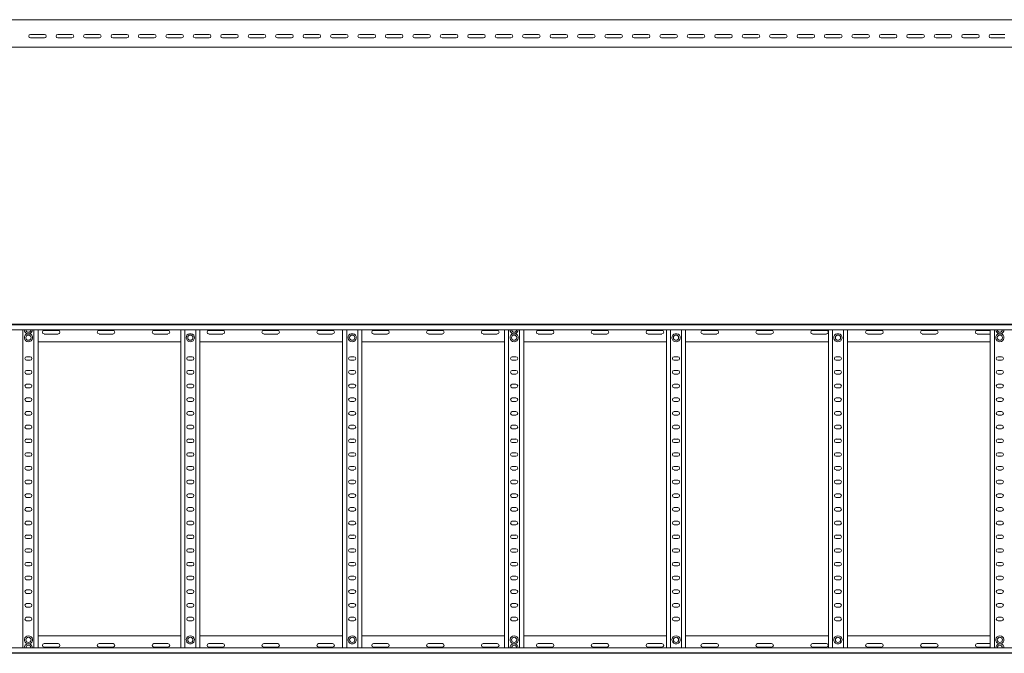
# Model space of a CAD drawing. Header units: millimetres. Extents: x -838 to 7025, y -6768 to -251.
# Tile 5 of 18: x 2042 to 3836, y -6767 to -5612. Entities that reach past the tile are written whole.
import ezdxf

# ---------------------------------------------------------------- set-up
doc = ezdxf.new("R2010")
doc.units = ezdxf.units.MM

msp = doc.modelspace()

# ---------------------------------------------------------------- linework, layer by layer
at = {"color": 7, "linetype": 'Continuous', "lineweight": 15}
for p, q in [((6949.5, -5611.8), (1002.5, -5611.8)), ((2061.7, -5638.5), (2087.2, -5638.5)), ((2087.2, -5645), (2061.7, -5645)), ((2111.7, -5638.5), (2137.2, -5638.5)), ((2137.2, -5645), (2111.7, -5645)), ((2161.7, -5638.5), (2187.2, -5638.5)), ((2187.2, -5645), (2161.7, -5645)), ((2211.7, -5638.5), (2237.2, -5638.5)), ((2237.2, -5645), (2211.7, -5645)), ((2261.7, -5638.5), (2287.2, -5638.5)), ((2287.2, -5645), (2261.7, -5645)), ((2311.7, -5638.5), (2337.2, -5638.5)), ((2337.2, -5645), (2311.7, -5645)), ((2361.7, -5638.5), (2387.2, -5638.5)), ((2387.2, -5645), (2361.7, -5645)), ((2411.7, -5638.5), (2437.2, -5638.5)), ((2437.2, -5645), (2411.7, -5645)), ((2461.7, -5638.5), (2487.2, -5638.5)), ((2487.2, -5645), (2461.7, -5645)), ((2511.7, -5638.5), (2537.2, -5638.5)), ((2537.2, -5645), (2511.7, -5645)), ((2561.7, -5638.5), (2587.2, -5638.5)), ((2587.2, -5645), (2561.7, -5645)), ((2611.7, -5638.5), (2637.2, -5638.5)), ((2637.2, -5645), (2611.7, -5645)), ((2661.7, -5638.5), (2687.2, -5638.5)), ((2687.2, -5645), (2661.7, -5645)), ((2711.7, -5638.5), (2737.2, -5638.5)), ((2737.2, -5645), (2711.7, -5645)), ((2761.7, -5638.5), (2787.2, -5638.5)), ((2787.2, -5645), (2761.7, -5645)), ((2811.7, -5638.5), (2837.2, -5638.5)), ((2837.2, -5645), (2811.7, -5645)), ((2861.7, -5638.5), (2887.2, -5638.5)), ((2887.2, -5645), (2861.7, -5645)), ((2911.7, -5638.5), (2937.2, -5638.5)), ((2937.2, -5645), (2911.7, -5645)), ((2961.7, -5638.5), (2987.2, -5638.5)), ((2987.2, -5645), (2961.7, -5645)), ((3011.7, -5638.5), (3037.2, -5638.5)), ((3037.2, -5645), (3011.7, -5645)), ((3061.7, -5638.5), (3087.2, -5638.5)), ((3087.2, -5645), (3061.7, -5645)), ((3111.7, -5638.5), (3137.2, -5638.5)), ((3137.2, -5645), (3111.7, -5645)), ((3161.7, -5638.5), (3187.2, -5638.5)), ((3187.2, -5645), (3161.7, -5645)), ((3211.7, -5638.5), (3237.2, -5638.5)), ((3237.2, -5645), (3211.7, -5645)), ((3261.7, -5638.5), (3287.2, -5638.5)), ((3287.2, -5645), (3261.7, -5645)), ((3311.7, -5638.5), (3337.2, -5638.5)), ((3337.2, -5645), (3311.7, -5645)), ((3361.7, -5638.5), (3387.2, -5638.5)), ((3387.2, -5645), (3361.7, -5645)), ((3411.7, -5638.5), (3437.2, -5638.5)), ((3437.2, -5645), (3411.7, -5645)), ((3461.7, -5638.5), (3487.2, -5638.5)), ((3487.2, -5645), (3461.7, -5645)), ((3511.7, -5638.5), (3537.2, -5638.5)), ((3537.2, -5645), (3511.7, -5645)), ((3561.7, -5638.5), (3587.2, -5638.5)), ((3587.2, -5645), (3561.7, -5645)), ((3611.7, -5638.5), (3637.2, -5638.5)), ((3637.2, -5645), (3611.7, -5645)), ((3661.7, -5638.5), (3687.2, -5638.5)), ((3687.2, -5645), (3661.7, -5645)), ((3711.7, -5638.5), (3737.2, -5638.5)), ((3737.2, -5645), (3711.7, -5645)), ((3761.7, -5638.5), (3787.2, -5638.5)), ((3787.2, -5645), (3761.7, -5645)), ((3811.7, -5638.5), (3837.2, -5638.5)), ((3837.2, -5645), (3811.7, -5645)), ((1002.5, -5661.8), (6949.5, -5661.8)), ((1002.4, -6167.1), (6949.5, -6167.1)), ((6949.5, -6168.3), (1002.5, -6168.3)), ((1002.5, -6177.4), (6949.5, -6177.4)), ((2048, -6756.9), (2048, -6177.4)), ((2056.2, -6184.3), (2059.7, -6184.3)), ((2068, -6756.9), (2068, -6177.4)), ((2075.5, -6756.9), (2075.5, -6177.4)), ((2112.2, -6178.4), (2086.7, -6178.4)), ((2086.7, -6184.9), (2112.2, -6184.9)), ((2212.2, -6178.4), (2186.7, -6178.4)), ((2186.7, -6184.9), (2212.2, -6184.9)), ((2312.2, -6178.4), (2286.7, -6178.4)), ((2286.7, -6184.9), (2312.2, -6184.9)), ((2335.5, -6756.9), (2335.5, -6177.4)), ((2343, -6756.9), (2343, -6177.4)), ((2354.7, -6184.3), (2351.2, -6184.3)), ((2363, -6756.9), (2363, -6177.4)), ((2370.5, -6756.9), (2370.5, -6177.4)), ((2412.2, -6178.4), (2386.7, -6178.4)), ((2386.7, -6184.9), (2412.2, -6184.9)), ((2512.2, -6178.4), (2486.7, -6178.4)), ((2486.7, -6184.9), (2512.2, -6184.9)), ((2612.2, -6178.4), (2586.7, -6178.4)), ((2586.7, -6184.9), (2612.2, -6184.9)), ((2630.5, -6756.9), (2630.5, -6177.4)), ((2638, -6756.9), (2638, -6177.4)), ((2649.7, -6184.3), (2646.2, -6184.3)), ((2658, -6756.9), (2658, -6177.4)), ((2665.5, -6756.9), (2665.5, -6177.4)), ((2712.2, -6178.4), (2686.7, -6178.4)), ((2686.7, -6184.9), (2712.2, -6184.9)), ((2812.2, -6178.4), (2786.7, -6178.4)), ((2786.7, -6184.9), (2812.2, -6184.9)), ((2912.2, -6178.4), (2886.7, -6178.4)), ((2886.7, -6184.9), (2912.2, -6184.9)), ((2925.5, -6756.9), (2925.5, -6177.4)), ((2933, -6756.9), (2933, -6177.4)), ((2941.2, -6184.3), (2944.7, -6184.3)), ((2953, -6756.9), (2953, -6177.4)), ((2960.5, -6756.9), (2960.5, -6177.4)), ((3012.2, -6178.4), (2986.7, -6178.4)), ((2986.7, -6184.9), (3012.2, -6184.9)), ((3112.2, -6178.4), (3086.7, -6178.4)), ((3086.7, -6184.9), (3112.2, -6184.9)), ((3212.2, -6178.4), (3186.7, -6178.4)), ((3186.7, -6184.9), (3212.2, -6184.9)), ((3220.5, -6756.9), (3220.5, -6177.4)), ((3228, -6756.9), (3228, -6177.4)), ((3239.7, -6184.3), (3236.2, -6184.3)), ((3248, -6756.9), (3248, -6177.4)), ((3255.5, -6756.9), (3255.5, -6177.4)), ((3312.2, -6178.4), (3286.7, -6178.4)), ((3286.7, -6184.9), (3312.2, -6184.9)), ((3412.2, -6178.4), (3386.7, -6178.4)), ((3386.7, -6184.9), (3412.2, -6184.9)), ((3512.2, -6178.4), (3486.7, -6178.4)), ((3486.7, -6184.9), (3512.2, -6184.9)), ((3515.5, -6756.9), (3515.5, -6177.4)), ((3523, -6756.9), (3523, -6177.4)), ((3534.7, -6184.3), (3531.2, -6184.3)), ((3543, -6756.9), (3543, -6177.4)), ((3550.5, -6756.9), (3550.5, -6177.4)), ((3612.2, -6178.4), (3586.7, -6178.4)), ((3586.7, -6184.9), (3612.2, -6184.9)), ((3712.2, -6178.4), (3686.7, -6178.4)), ((3686.7, -6184.9), (3712.2, -6184.9)), ((3810.5, -6178.4), (3786.7, -6178.4)), ((3786.7, -6184.9), (3810.5, -6184.9)), ((3810.5, -6756.9), (3810.5, -6177.4)), ((3818, -6756.9), (3818, -6177.4)), ((3826.2, -6184.3), (3829.7, -6184.3)), ((2075.5, -6199.1), (2335.5, -6199.1)), ((2370.5, -6199.1), (2630.5, -6199.1)), ((2665.5, -6199.1), (2925.5, -6199.1)), ((2960.5, -6199.1), (3220.5, -6199.1)), ((3255.5, -6199.1), (3515.5, -6199.1)), ((3550.5, -6199.1), (3810.5, -6199.1)), ((2061.2, -6226.4), (2054.7, -6226.4)), ((2054.7, -6232.9), (2061.2, -6232.9)), ((2356.2, -6226.4), (2349.7, -6226.4)), ((2349.7, -6232.9), (2356.2, -6232.9)), ((2651.2, -6226.4), (2644.7, -6226.4)), ((2644.7, -6232.9), (2651.2, -6232.9)), ((2946.2, -6226.4), (2939.7, -6226.4)), ((2939.7, -6232.9), (2946.2, -6232.9)), ((3241.2, -6226.4), (3234.7, -6226.4)), ((3234.7, -6232.9), (3241.2, -6232.9)), ((3536.2, -6226.4), (3529.7, -6226.4)), ((3529.7, -6232.9), (3536.2, -6232.9)), ((3831.2, -6226.4), (3824.7, -6226.4)), ((3824.7, -6232.9), (3831.2, -6232.9)), ((2061.2, -6251.4), (2054.7, -6251.4)), ((2054.7, -6257.9), (2061.2, -6257.9)), ((2356.2, -6251.4), (2349.7, -6251.4)), ((2349.7, -6257.9), (2356.2, -6257.9)), ((2651.2, -6251.4), (2644.7, -6251.4)), ((2644.7, -6257.9), (2651.2, -6257.9)), ((2946.2, -6251.4), (2939.7, -6251.4)), ((2939.7, -6257.9), (2946.2, -6257.9)), ((3241.2, -6251.4), (3234.7, -6251.4)), ((3234.7, -6257.9), (3241.2, -6257.9)), ((3536.2, -6251.4), (3529.7, -6251.4)), ((3529.7, -6257.9), (3536.2, -6257.9)), ((3831.2, -6251.4), (3824.7, -6251.4)), ((3824.7, -6257.9), (3831.2, -6257.9)), ((2061.2, -6276.4), (2054.7, -6276.4)), ((2356.2, -6276.4), (2349.7, -6276.4)), ((2651.2, -6276.4), (2644.7, -6276.4)), ((2946.2, -6276.4), (2939.7, -6276.4)), ((3241.2, -6276.4), (3234.7, -6276.4)), ((3536.2, -6276.4), (3529.7, -6276.4)), ((3831.2, -6276.4), (3824.7, -6276.4)), ((2054.7, -6282.9), (2061.2, -6282.9)), ((2349.7, -6282.9), (2356.2, -6282.9)), ((2644.7, -6282.9), (2651.2, -6282.9)), ((2939.7, -6282.9), (2946.2, -6282.9)), ((3234.7, -6282.9), (3241.2, -6282.9)), ((3529.7, -6282.9), (3536.2, -6282.9)), ((3824.7, -6282.9), (3831.2, -6282.9)), ((2061.2, -6301.4), (2054.7, -6301.4)), ((2054.7, -6307.9), (2061.2, -6307.9)), ((2356.2, -6301.4), (2349.7, -6301.4)), ((2349.7, -6307.9), (2356.2, -6307.9)), ((2651.2, -6301.4), (2644.7, -6301.4)), ((2644.7, -6307.9), (2651.2, -6307.9)), ((2946.2, -6301.4), (2939.7, -6301.4)), ((2939.7, -6307.9), (2946.2, -6307.9)), ((3241.2, -6301.4), (3234.7, -6301.4)), ((3234.7, -6307.9), (3241.2, -6307.9)), ((3536.2, -6301.4), (3529.7, -6301.4)), ((3529.7, -6307.9), (3536.2, -6307.9)), ((3831.2, -6301.4), (3824.7, -6301.4)), ((3824.7, -6307.9), (3831.2, -6307.9)), ((2061.2, -6326.4), (2054.7, -6326.4)), ((2054.7, -6332.9), (2061.2, -6332.9)), ((2356.2, -6326.4), (2349.7, -6326.4)), ((2349.7, -6332.9), (2356.2, -6332.9)), ((2651.2, -6326.4), (2644.7, -6326.4)), ((2644.7, -6332.9), (2651.2, -6332.9)), ((2946.2, -6326.4), (2939.7, -6326.4)), ((2939.7, -6332.9), (2946.2, -6332.9)), ((3241.2, -6326.4), (3234.7, -6326.4)), ((3234.7, -6332.9), (3241.2, -6332.9)), ((3536.2, -6326.4), (3529.7, -6326.4)), ((3529.7, -6332.9), (3536.2, -6332.9)), ((3831.2, -6326.4), (3824.7, -6326.4)), ((3824.7, -6332.9), (3831.2, -6332.9)), ((2061.2, -6351.4), (2054.7, -6351.4)), ((2054.7, -6357.9), (2061.2, -6357.9)), ((2356.2, -6351.4), (2349.7, -6351.4)), ((2349.7, -6357.9), (2356.2, -6357.9)), ((2651.2, -6351.4), (2644.7, -6351.4)), ((2644.7, -6357.9), (2651.2, -6357.9)), ((2946.2, -6351.4), (2939.7, -6351.4)), ((2939.7, -6357.9), (2946.2, -6357.9)), ((3241.2, -6351.4), (3234.7, -6351.4)), ((3234.7, -6357.9), (3241.2, -6357.9)), ((3536.2, -6351.4), (3529.7, -6351.4)), ((3529.7, -6357.9), (3536.2, -6357.9)), ((3831.2, -6351.4), (3824.7, -6351.4)), ((3824.7, -6357.9), (3831.2, -6357.9)), ((2061.2, -6376.4), (2054.7, -6376.4)), ((2054.7, -6382.9), (2061.2, -6382.9)), ((2356.2, -6376.4), (2349.7, -6376.4)), ((2349.7, -6382.9), (2356.2, -6382.9)), ((2651.2, -6376.4), (2644.7, -6376.4)), ((2644.7, -6382.9), (2651.2, -6382.9)), ((2946.2, -6376.4), (2939.7, -6376.4)), ((2939.7, -6382.9), (2946.2, -6382.9)), ((3241.2, -6376.4), (3234.7, -6376.4)), ((3234.7, -6382.9), (3241.2, -6382.9)), ((3536.2, -6376.4), (3529.7, -6376.4)), ((3529.7, -6382.9), (3536.2, -6382.9)), ((3831.2, -6376.4), (3824.7, -6376.4)), ((3824.7, -6382.9), (3831.2, -6382.9)), ((2061.2, -6401.4), (2054.7, -6401.4)), ((2356.2, -6401.4), (2349.7, -6401.4)), ((2651.2, -6401.4), (2644.7, -6401.4)), ((2946.2, -6401.4), (2939.7, -6401.4)), ((3241.2, -6401.4), (3234.7, -6401.4)), ((3536.2, -6401.4), (3529.7, -6401.4)), ((3831.2, -6401.4), (3824.7, -6401.4)), ((2054.7, -6407.9), (2061.2, -6407.9)), ((2349.7, -6407.9), (2356.2, -6407.9)), ((2644.7, -6407.9), (2651.2, -6407.9)), ((2939.7, -6407.9), (2946.2, -6407.9)), ((3234.7, -6407.9), (3241.2, -6407.9)), ((3529.7, -6407.9), (3536.2, -6407.9)), ((3824.7, -6407.9), (3831.2, -6407.9)), ((2061.2, -6426.4), (2054.7, -6426.4)), ((2054.7, -6432.9), (2061.2, -6432.9)), ((2356.2, -6426.4), (2349.7, -6426.4)), ((2349.7, -6432.9), (2356.2, -6432.9)), ((2651.2, -6426.4), (2644.7, -6426.4)), ((2644.7, -6432.9), (2651.2, -6432.9)), ((2946.2, -6426.4), (2939.7, -6426.4)), ((2939.7, -6432.9), (2946.2, -6432.9)), ((3241.2, -6426.4), (3234.7, -6426.4)), ((3234.7, -6432.9), (3241.2, -6432.9)), ((3536.2, -6426.4), (3529.7, -6426.4)), ((3529.7, -6432.9), (3536.2, -6432.9)), ((3831.2, -6426.4), (3824.7, -6426.4)), ((3824.7, -6432.9), (3831.2, -6432.9)), ((2061.2, -6451.4), (2054.7, -6451.4)), ((2054.7, -6457.9), (2061.2, -6457.9)), ((2356.2, -6451.4), (2349.7, -6451.4)), ((2349.7, -6457.9), (2356.2, -6457.9)), ((2651.2, -6451.4), (2644.7, -6451.4)), ((2644.7, -6457.9), (2651.2, -6457.9)), ((2946.2, -6451.4), (2939.7, -6451.4)), ((2939.7, -6457.9), (2946.2, -6457.9)), ((3241.2, -6451.4), (3234.7, -6451.4)), ((3234.7, -6457.9), (3241.2, -6457.9)), ((3536.2, -6451.4), (3529.7, -6451.4)), ((3529.7, -6457.9), (3536.2, -6457.9)), ((3831.2, -6451.4), (3824.7, -6451.4)), ((3824.7, -6457.9), (3831.2, -6457.9)), ((2061.2, -6476.4), (2054.7, -6476.4)), ((2356.2, -6476.4), (2349.7, -6476.4)), ((2651.2, -6476.4), (2644.7, -6476.4)), ((2946.2, -6476.4), (2939.7, -6476.4)), ((3241.2, -6476.4), (3234.7, -6476.4)), ((3536.2, -6476.4), (3529.7, -6476.4)), ((3831.2, -6476.4), (3824.7, -6476.4)), ((2054.7, -6482.9), (2061.2, -6482.9)), ((2349.7, -6482.9), (2356.2, -6482.9)), ((2644.7, -6482.9), (2651.2, -6482.9)), ((2939.7, -6482.9), (2946.2, -6482.9)), ((3234.7, -6482.9), (3241.2, -6482.9)), ((3529.7, -6482.9), (3536.2, -6482.9)), ((3824.7, -6482.9), (3831.2, -6482.9)), ((2061.2, -6501.4), (2054.7, -6501.4)), ((2054.7, -6507.9), (2061.2, -6507.9)), ((2356.2, -6501.4), (2349.7, -6501.4)), ((2349.7, -6507.9), (2356.2, -6507.9)), ((2651.2, -6501.4), (2644.7, -6501.4)), ((2644.7, -6507.9), (2651.2, -6507.9)), ((2946.2, -6501.4), (2939.7, -6501.4)), ((2939.7, -6507.9), (2946.2, -6507.9)), ((3241.2, -6501.4), (3234.7, -6501.4)), ((3234.7, -6507.9), (3241.2, -6507.9)), ((3536.2, -6501.4), (3529.7, -6501.4)), ((3529.7, -6507.9), (3536.2, -6507.9)), ((3831.2, -6501.4), (3824.7, -6501.4)), ((3824.7, -6507.9), (3831.2, -6507.9)), ((2061.2, -6526.4), (2054.7, -6526.4)), ((2356.2, -6526.4), (2349.7, -6526.4)), ((2651.2, -6526.4), (2644.7, -6526.4)), ((2946.2, -6526.4), (2939.7, -6526.4)), ((3241.2, -6526.4), (3234.7, -6526.4)), ((3536.2, -6526.4), (3529.7, -6526.4)), ((3831.2, -6526.4), (3824.7, -6526.4)), ((2054.7, -6532.9), (2061.2, -6532.9)), ((2349.7, -6532.9), (2356.2, -6532.9)), ((2644.7, -6532.9), (2651.2, -6532.9)), ((2939.7, -6532.9), (2946.2, -6532.9)), ((3234.7, -6532.9), (3241.2, -6532.9)), ((3529.7, -6532.9), (3536.2, -6532.9)), ((3824.7, -6532.9), (3831.2, -6532.9)), ((2061.2, -6551.4), (2054.7, -6551.4)), ((2054.7, -6557.9), (2061.2, -6557.9)), ((2356.2, -6551.4), (2349.7, -6551.4)), ((2349.7, -6557.9), (2356.2, -6557.9)), ((2651.2, -6551.4), (2644.7, -6551.4)), ((2644.7, -6557.9), (2651.2, -6557.9)), ((2946.2, -6551.4), (2939.7, -6551.4)), ((2939.7, -6557.9), (2946.2, -6557.9)), ((3241.2, -6551.4), (3234.7, -6551.4)), ((3234.7, -6557.9), (3241.2, -6557.9)), ((3536.2, -6551.4), (3529.7, -6551.4)), ((3529.7, -6557.9), (3536.2, -6557.9)), ((3831.2, -6551.4), (3824.7, -6551.4)), ((3824.7, -6557.9), (3831.2, -6557.9)), ((2061.2, -6576.4), (2054.7, -6576.4)), ((2054.7, -6582.9), (2061.2, -6582.9)), ((2356.2, -6576.4), (2349.7, -6576.4)), ((2349.7, -6582.9), (2356.2, -6582.9)), ((2651.2, -6576.4), (2644.7, -6576.4)), ((2644.7, -6582.9), (2651.2, -6582.9)), ((2946.2, -6576.4), (2939.7, -6576.4)), ((2939.7, -6582.9), (2946.2, -6582.9)), ((3241.2, -6576.4), (3234.7, -6576.4)), ((3234.7, -6582.9), (3241.2, -6582.9)), ((3536.2, -6576.4), (3529.7, -6576.4)), ((3529.7, -6582.9), (3536.2, -6582.9)), ((3831.2, -6576.4), (3824.7, -6576.4)), ((3824.7, -6582.9), (3831.2, -6582.9)), ((2061.2, -6601.4), (2054.7, -6601.4)), ((2356.2, -6601.4), (2349.7, -6601.4)), ((2651.2, -6601.4), (2644.7, -6601.4)), ((2946.2, -6601.4), (2939.7, -6601.4)), ((3241.2, -6601.4), (3234.7, -6601.4)), ((3536.2, -6601.4), (3529.7, -6601.4)), ((3831.2, -6601.4), (3824.7, -6601.4)), ((2054.7, -6607.9), (2061.2, -6607.9)), ((2349.7, -6607.9), (2356.2, -6607.9)), ((2644.7, -6607.9), (2651.2, -6607.9)), ((2939.7, -6607.9), (2946.2, -6607.9)), ((3234.7, -6607.9), (3241.2, -6607.9)), ((3529.7, -6607.9), (3536.2, -6607.9)), ((3824.7, -6607.9), (3831.2, -6607.9)), ((2061.2, -6626.4), (2054.7, -6626.4)), ((2054.7, -6632.9), (2061.2, -6632.9)), ((2356.2, -6626.4), (2349.7, -6626.4)), ((2349.7, -6632.9), (2356.2, -6632.9)), ((2651.2, -6626.4), (2644.7, -6626.4)), ((2644.7, -6632.9), (2651.2, -6632.9)), ((2946.2, -6626.4), (2939.7, -6626.4)), ((2939.7, -6632.9), (2946.2, -6632.9)), ((3241.2, -6626.4), (3234.7, -6626.4)), ((3234.7, -6632.9), (3241.2, -6632.9)), ((3536.2, -6626.4), (3529.7, -6626.4)), ((3529.7, -6632.9), (3536.2, -6632.9)), ((3831.2, -6626.4), (3824.7, -6626.4)), ((3824.7, -6632.9), (3831.2, -6632.9)), ((2061.2, -6651.4), (2054.7, -6651.4)), ((2356.2, -6651.4), (2349.7, -6651.4)), ((2651.2, -6651.4), (2644.7, -6651.4)), ((2946.2, -6651.4), (2939.7, -6651.4)), ((3241.2, -6651.4), (3234.7, -6651.4)), ((3536.2, -6651.4), (3529.7, -6651.4)), ((3831.2, -6651.4), (3824.7, -6651.4)), ((2054.7, -6657.9), (2061.2, -6657.9)), ((2349.7, -6657.9), (2356.2, -6657.9)), ((2644.7, -6657.9), (2651.2, -6657.9)), ((2939.7, -6657.9), (2946.2, -6657.9)), ((3234.7, -6657.9), (3241.2, -6657.9)), ((3529.7, -6657.9), (3536.2, -6657.9)), ((3824.7, -6657.9), (3831.2, -6657.9)), ((2061.2, -6676.4), (2054.7, -6676.4)), ((2054.7, -6682.9), (2061.2, -6682.9)), ((2356.2, -6676.4), (2349.7, -6676.4)), ((2349.7, -6682.9), (2356.2, -6682.9)), ((2651.2, -6676.4), (2644.7, -6676.4)), ((2644.7, -6682.9), (2651.2, -6682.9)), ((2946.2, -6676.4), (2939.7, -6676.4)), ((2939.7, -6682.9), (2946.2, -6682.9)), ((3241.2, -6676.4), (3234.7, -6676.4)), ((3234.7, -6682.9), (3241.2, -6682.9)), ((3536.2, -6676.4), (3529.7, -6676.4)), ((3529.7, -6682.9), (3536.2, -6682.9)), ((3831.2, -6676.4), (3824.7, -6676.4)), ((3824.7, -6682.9), (3831.2, -6682.9)), ((2061.2, -6701.4), (2054.7, -6701.4)), ((2054.7, -6707.9), (2061.2, -6707.9)), ((2356.2, -6701.4), (2349.7, -6701.4)), ((2349.7, -6707.9), (2356.2, -6707.9)), ((2651.2, -6701.4), (2644.7, -6701.4)), ((2644.7, -6707.9), (2651.2, -6707.9)), ((2946.2, -6701.4), (2939.7, -6701.4)), ((2939.7, -6707.9), (2946.2, -6707.9)), ((3241.2, -6701.4), (3234.7, -6701.4)), ((3234.7, -6707.9), (3241.2, -6707.9)), ((3536.2, -6701.4), (3529.7, -6701.4)), ((3529.7, -6707.9), (3536.2, -6707.9)), ((3831.2, -6701.4), (3824.7, -6701.4)), ((3824.7, -6707.9), (3831.2, -6707.9)), ((2075.5, -6735.1), (2335.5, -6735.1)), ((2370.5, -6735.1), (2630.5, -6735.1)), ((2665.5, -6735.1), (2925.5, -6735.1)), ((2960.5, -6735.1), (3220.5, -6735.1)), ((3255.5, -6735.1), (3515.5, -6735.1)), ((3550.5, -6735.1), (3810.5, -6735.1)), ((6949.5, -6756.9), (1002.5, -6756.9)), ((2059.7, -6749.9), (2056.2, -6749.9)), ((2086.7, -6749.4), (2112.2, -6749.4)), ((2112.2, -6755.9), (2086.7, -6755.9)), ((2186.7, -6749.4), (2212.2, -6749.4)), ((2212.2, -6755.9), (2186.7, -6755.9)), ((2286.7, -6749.4), (2312.2, -6749.4)), ((2312.2, -6755.9), (2286.7, -6755.9)), ((2351.2, -6749.9), (2354.7, -6749.9)), ((2386.7, -6749.4), (2412.2, -6749.4)), ((2412.2, -6755.9), (2386.7, -6755.9)), ((2486.7, -6749.4), (2512.2, -6749.4)), ((2512.2, -6755.9), (2486.7, -6755.9)), ((2586.7, -6749.4), (2612.2, -6749.4)), ((2612.2, -6755.9), (2586.7, -6755.9)), ((2646.2, -6749.9), (2649.7, -6749.9)), ((2686.7, -6749.4), (2712.2, -6749.4)), ((2712.2, -6755.9), (2686.7, -6755.9)), ((2786.7, -6749.4), (2812.2, -6749.4)), ((2812.2, -6755.9), (2786.7, -6755.9)), ((2886.7, -6749.4), (2912.2, -6749.4)), ((2912.2, -6755.9), (2886.7, -6755.9)), ((2944.7, -6749.9), (2941.2, -6749.9)), ((2986.7, -6749.4), (3012.2, -6749.4)), ((3012.2, -6755.9), (2986.7, -6755.9)), ((3086.7, -6749.4), (3112.2, -6749.4)), ((3112.2, -6755.9), (3086.7, -6755.9)), ((3186.7, -6749.4), (3212.2, -6749.4)), ((3212.2, -6755.9), (3186.7, -6755.9)), ((3236.2, -6749.9), (3239.7, -6749.9)), ((3286.7, -6749.4), (3312.2, -6749.4)), ((3312.2, -6755.9), (3286.7, -6755.9)), ((3386.7, -6749.4), (3412.2, -6749.4)), ((3412.2, -6755.9), (3386.7, -6755.9)), ((3486.7, -6749.4), (3512.2, -6749.4)), ((3512.2, -6755.9), (3486.7, -6755.9)), ((3531.2, -6749.9), (3534.7, -6749.9)), ((3586.7, -6749.4), (3612.2, -6749.4)), ((3612.2, -6755.9), (3586.7, -6755.9)), ((3686.7, -6749.4), (3712.2, -6749.4)), ((3712.2, -6755.9), (3686.7, -6755.9)), ((3786.7, -6749.4), (3810.5, -6749.4)), ((3810.5, -6755.9), (3786.7, -6755.9)), ((3826.2, -6749.9), (3829.7, -6749.9)), ((1002.4, -6767.1), (6949.5, -6767.1)), ((1002.5, -6766), (6949.5, -6766))]:
    msp.add_line(p, q, dxfattribs=at)
for centre in [(2058, -6191.6), (2353, -6191.6), (2648, -6191.6), (2943, -6191.6), (3238, -6191.6), (3533, -6191.6), (3828, -6191.6), (2058, -6742.6), (2353, -6742.6), (2648, -6742.6), (2943, -6742.6), (3238, -6742.6), (3533, -6742.6), (3828, -6742.6)]:
    msp.add_circle(centre, 4.75, dxfattribs=at)
for centre, radius, start, end in [((2061.7, -5641.8), 3.25, 90, 270), ((2087.2, -5641.8), 3.25, 270, 90), ((2111.7, -5641.8), 3.25, 90, 270), ((2137.2, -5641.8), 3.25, 270, 90), ((2161.7, -5641.8), 3.25, 90, 270), ((2187.2, -5641.8), 3.25, 270, 90), ((2211.7, -5641.8), 3.25, 90, 270), ((2237.2, -5641.8), 3.25, 270, 90), ((2261.7, -5641.8), 3.25, 90, 270), ((2287.2, -5641.8), 3.25, 270, 90), ((2311.7, -5641.8), 3.25, 90, 270), ((2337.2, -5641.8), 3.25, 270, 90), ((2361.7, -5641.8), 3.25, 90, 270), ((2387.2, -5641.8), 3.25, 270, 90), ((2411.7, -5641.8), 3.25, 90, 270), ((2437.2, -5641.8), 3.25, 270, 90), ((2461.7, -5641.8), 3.25, 90, 270), ((2487.2, -5641.8), 3.25, 270, 90), ((2511.7, -5641.8), 3.25, 90, 270), ((2537.2, -5641.8), 3.25, 270, 90), ((2561.7, -5641.8), 3.25, 90, 270), ((2587.2, -5641.8), 3.25, 270, 90), ((2611.7, -5641.8), 3.25, 90, 270), ((2637.2, -5641.8), 3.25, 270, 90), ((2661.7, -5641.8), 3.25, 90, 270), ((2687.2, -5641.8), 3.25, 270, 90), ((2711.7, -5641.8), 3.25, 90, 270), ((2737.2, -5641.8), 3.25, 270, 90), ((2761.7, -5641.8), 3.25, 90, 270), ((2787.2, -5641.8), 3.25, 270, 90), ((2811.7, -5641.8), 3.25, 90, 270), ((2837.2, -5641.8), 3.25, 270, 90), ((2861.7, -5641.8), 3.25, 90, 270), ((2887.2, -5641.8), 3.25, 270, 90), ((2911.7, -5641.8), 3.25, 90, 270), ((2937.2, -5641.8), 3.25, 270, 90), ((2961.7, -5641.8), 3.25, 90, 270), ((2987.2, -5641.8), 3.25, 270, 90), ((3011.7, -5641.8), 3.25, 90, 270), ((3037.2, -5641.8), 3.25, 270, 90), ((3061.7, -5641.8), 3.25, 90, 270), ((3087.2, -5641.8), 3.25, 270, 90), ((3111.7, -5641.8), 3.25, 90, 270), ((3137.2, -5641.8), 3.25, 270, 90), ((3161.7, -5641.8), 3.25, 90, 270), ((3187.2, -5641.8), 3.25, 270, 90), ((3211.7, -5641.8), 3.25, 90, 270), ((3237.2, -5641.8), 3.25, 270, 90), ((3261.7, -5641.8), 3.25, 90, 270), ((3287.2, -5641.8), 3.25, 270, 90), ((3311.7, -5641.8), 3.25, 90, 270), ((3337.2, -5641.8), 3.25, 270, 90), ((3361.7, -5641.8), 3.25, 90, 270), ((3387.2, -5641.8), 3.25, 270, 90), ((3411.7, -5641.8), 3.25, 90, 270), ((3437.2, -5641.8), 3.25, 270, 90), ((3461.7, -5641.8), 3.25, 90, 270), ((3487.2, -5641.8), 3.25, 270, 90), ((3511.7, -5641.8), 3.25, 90, 270), ((3537.2, -5641.8), 3.25, 270, 90), ((3561.7, -5641.8), 3.25, 90, 270), ((3587.2, -5641.8), 3.25, 270, 90), ((3611.7, -5641.8), 3.25, 90, 270), ((3637.2, -5641.8), 3.25, 270, 90), ((3661.7, -5641.8), 3.25, 90, 270), ((3687.2, -5641.8), 3.25, 270, 90), ((3711.7, -5641.8), 3.25, 90, 270), ((3737.2, -5641.8), 3.25, 270, 90), ((3761.7, -5641.8), 3.25, 90, 270), ((3787.2, -5641.8), 3.25, 270, 90), ((3811.7, -5641.8), 3.25, 90, 270), ((2058, -6177), 7.5, 182.4836, 256.7385), ((2058, -6191.6), 7.5, 103.2615, 76.7385), ((2058, -6177), 4.75, 183.9233, 356.0767), ((2058, -6177), 7.5, 283.2615, 357.5164), ((2086.7, -6181.6), 3.25, 90, 270), ((2112.2, -6181.6), 3.25, 270, 90), ((2186.7, -6181.6), 3.25, 90, 270), ((2212.2, -6181.6), 3.25, 270, 90), ((2286.7, -6181.6), 3.25, 90, 270), ((2312.2, -6181.6), 3.25, 270, 90), ((2353, -6191.6), 7.5, 103.2615, 76.7385), ((2386.7, -6181.6), 3.25, 90, 270), ((2412.2, -6181.6), 3.25, 270, 90), ((2486.7, -6181.6), 3.25, 90, 270), ((2512.2, -6181.6), 3.25, 270, 90), ((2586.7, -6181.6), 3.25, 90, 270), ((2612.2, -6181.6), 3.25, 270, 90), ((2648, -6191.6), 7.5, 103.2615, 76.7385), ((2686.7, -6181.6), 3.25, 90, 270), ((2712.2, -6181.6), 3.25, 270, 90), ((2786.7, -6181.6), 3.25, 90, 270), ((2812.2, -6181.6), 3.25, 270, 90), ((2886.7, -6181.6), 3.25, 90, 270), ((2912.2, -6181.6), 3.25, 270, 90), ((2943, -6177), 7.5, 182.4836, 256.7385), ((2943, -6191.6), 7.5, 103.2615, 76.7385), ((2943, -6177), 4.75, 183.9233, 356.0767), ((2943, -6177), 7.5, 283.2615, 357.5164), ((2986.7, -6181.6), 3.25, 90, 270), ((3012.2, -6181.6), 3.25, 270, 90), ((3086.7, -6181.6), 3.25, 90, 270), ((3112.2, -6181.6), 3.25, 270, 90), ((3186.7, -6181.6), 3.25, 90, 270), ((3212.2, -6181.6), 3.25, 270, 90), ((3238, -6191.6), 7.5, 103.2615, 76.7385), ((3286.7, -6181.6), 3.25, 90, 270), ((3312.2, -6181.6), 3.25, 270, 90), ((3386.7, -6181.6), 3.25, 90, 270), ((3412.2, -6181.6), 3.25, 270, 90), ((3486.7, -6181.6), 3.25, 90, 270), ((3512.2, -6181.6), 3.25, 270, 90), ((3533, -6191.6), 7.5, 103.2615, 76.7385), ((3586.7, -6181.6), 3.25, 90, 270), ((3612.2, -6181.6), 3.25, 270, 90), ((3686.7, -6181.6), 3.25, 90, 270), ((3712.2, -6181.6), 3.25, 270, 90), ((3786.7, -6181.6), 3.25, 90, 270), ((3828, -6177), 7.5, 182.4836, 256.7385), ((3828, -6191.6), 7.5, 103.2615, 76.7385), ((3828, -6177), 4.75, 183.9233, 356.0767), ((3828, -6177), 7.5, 283.2615, 357.5164), ((2054.7, -6229.6), 3.25, 90, 270), ((2061.2, -6229.6), 3.25, 270, 90), ((2349.7, -6229.6), 3.25, 90, 270), ((2356.2, -6229.6), 3.25, 270, 90), ((2644.7, -6229.6), 3.25, 90, 270), ((2651.2, -6229.6), 3.25, 270, 90), ((2939.7, -6229.6), 3.25, 90, 270), ((2946.2, -6229.6), 3.25, 270, 90), ((3234.7, -6229.6), 3.25, 90, 270), ((3241.2, -6229.6), 3.25, 270, 90), ((3529.7, -6229.6), 3.25, 90, 270), ((3536.2, -6229.6), 3.25, 270, 90), ((3824.7, -6229.6), 3.25, 90, 270), ((3831.2, -6229.6), 3.25, 270, 90), ((2054.7, -6254.6), 3.25, 90, 270), ((2061.2, -6254.6), 3.25, 270, 90), ((2349.7, -6254.6), 3.25, 90, 270), ((2356.2, -6254.6), 3.25, 270, 90), ((2644.7, -6254.6), 3.25, 90, 270), ((2651.2, -6254.6), 3.25, 270, 90), ((2939.7, -6254.6), 3.25, 90, 270), ((2946.2, -6254.6), 3.25, 270, 90), ((3234.7, -6254.6), 3.25, 90, 270), ((3241.2, -6254.6), 3.25, 270, 90), ((3529.7, -6254.6), 3.25, 90, 270), ((3536.2, -6254.6), 3.25, 270, 90), ((3824.7, -6254.6), 3.25, 90, 270), ((3831.2, -6254.6), 3.25, 270, 90), ((2054.7, -6279.6), 3.25, 90, 270), ((2061.2, -6279.6), 3.25, 270, 90), ((2349.7, -6279.6), 3.25, 90, 270), ((2356.2, -6279.6), 3.25, 270, 90), ((2644.7, -6279.6), 3.25, 90, 270), ((2651.2, -6279.6), 3.25, 270, 90), ((2939.7, -6279.6), 3.25, 90, 270), ((2946.2, -6279.6), 3.25, 270, 90), ((3234.7, -6279.6), 3.25, 90, 270), ((3241.2, -6279.6), 3.25, 270, 90), ((3529.7, -6279.6), 3.25, 90, 270), ((3536.2, -6279.6), 3.25, 270, 90), ((3824.7, -6279.6), 3.25, 90, 270), ((3831.2, -6279.6), 3.25, 270, 90), ((2054.7, -6304.6), 3.25, 90, 270), ((2061.2, -6304.6), 3.25, 270, 90), ((2349.7, -6304.6), 3.25, 90, 270), ((2356.2, -6304.6), 3.25, 270, 90), ((2644.7, -6304.6), 3.25, 90, 270), ((2651.2, -6304.6), 3.25, 270, 90), ((2939.7, -6304.6), 3.25, 90, 270), ((2946.2, -6304.6), 3.25, 270, 90), ((3234.7, -6304.6), 3.25, 90, 270), ((3241.2, -6304.6), 3.25, 270, 90), ((3529.7, -6304.6), 3.25, 90, 270), ((3536.2, -6304.6), 3.25, 270, 90), ((3824.7, -6304.6), 3.25, 90, 270), ((3831.2, -6304.6), 3.25, 270, 90), ((2054.7, -6329.6), 3.25, 90, 270), ((2061.2, -6329.6), 3.25, 270, 90), ((2349.7, -6329.6), 3.25, 90, 270), ((2356.2, -6329.6), 3.25, 270, 90), ((2644.7, -6329.6), 3.25, 90, 270), ((2651.2, -6329.6), 3.25, 270, 90), ((2939.7, -6329.6), 3.25, 90, 270), ((2946.2, -6329.6), 3.25, 270, 90), ((3234.7, -6329.6), 3.25, 90, 270), ((3241.2, -6329.6), 3.25, 270, 90), ((3529.7, -6329.6), 3.25, 90, 270), ((3536.2, -6329.6), 3.25, 270, 90), ((3824.7, -6329.6), 3.25, 90, 270), ((3831.2, -6329.6), 3.25, 270, 90), ((2054.7, -6354.6), 3.25, 90, 270), ((2061.2, -6354.6), 3.25, 270, 90), ((2349.7, -6354.6), 3.25, 90, 270), ((2356.2, -6354.6), 3.25, 270, 90), ((2644.7, -6354.6), 3.25, 90, 270), ((2651.2, -6354.6), 3.25, 270, 90), ((2939.7, -6354.6), 3.25, 90, 270), ((2946.2, -6354.6), 3.25, 270, 90), ((3234.7, -6354.6), 3.25, 90, 270), ((3241.2, -6354.6), 3.25, 270, 90), ((3529.7, -6354.6), 3.25, 90, 270), ((3536.2, -6354.6), 3.25, 270, 90), ((3824.7, -6354.6), 3.25, 90, 270), ((3831.2, -6354.6), 3.25, 270, 90), ((2054.7, -6379.6), 3.25, 90, 270), ((2061.2, -6379.6), 3.25, 270, 90), ((2349.7, -6379.6), 3.25, 90, 270), ((2356.2, -6379.6), 3.25, 270, 90), ((2644.7, -6379.6), 3.25, 90, 270), ((2651.2, -6379.6), 3.25, 270, 90), ((2939.7, -6379.6), 3.25, 90, 270), ((2946.2, -6379.6), 3.25, 270, 90), ((3234.7, -6379.6), 3.25, 90, 270), ((3241.2, -6379.6), 3.25, 270, 90), ((3529.7, -6379.6), 3.25, 90, 270), ((3536.2, -6379.6), 3.25, 270, 90), ((3824.7, -6379.6), 3.25, 90, 270), ((3831.2, -6379.6), 3.25, 270, 90), ((2054.7, -6404.6), 3.25, 90, 270), ((2061.2, -6404.6), 3.25, 270, 90), ((2349.7, -6404.6), 3.25, 90, 270), ((2356.2, -6404.6), 3.25, 270, 90), ((2644.7, -6404.6), 3.25, 90, 270), ((2651.2, -6404.6), 3.25, 270, 90), ((2939.7, -6404.6), 3.25, 90, 270), ((2946.2, -6404.6), 3.25, 270, 90), ((3234.7, -6404.6), 3.25, 90, 270), ((3241.2, -6404.6), 3.25, 270, 90), ((3529.7, -6404.6), 3.25, 90, 270), ((3536.2, -6404.6), 3.25, 270, 90), ((3824.7, -6404.6), 3.25, 90, 270), ((3831.2, -6404.6), 3.25, 270, 90), ((2054.7, -6429.6), 3.25, 90, 270), ((2061.2, -6429.6), 3.25, 270, 90), ((2349.7, -6429.6), 3.25, 90, 270), ((2356.2, -6429.6), 3.25, 270, 90), ((2644.7, -6429.6), 3.25, 90, 270), ((2651.2, -6429.6), 3.25, 270, 90), ((2939.7, -6429.6), 3.25, 90, 270), ((2946.2, -6429.6), 3.25, 270, 90), ((3234.7, -6429.6), 3.25, 90, 270), ((3241.2, -6429.6), 3.25, 270, 90), ((3529.7, -6429.6), 3.25, 90, 270), ((3536.2, -6429.6), 3.25, 270, 90), ((3824.7, -6429.6), 3.25, 90, 270), ((3831.2, -6429.6), 3.25, 270, 90), ((2054.7, -6454.6), 3.25, 90, 270), ((2061.2, -6454.6), 3.25, 270, 90), ((2349.7, -6454.6), 3.25, 90, 270), ((2356.2, -6454.6), 3.25, 270, 90), ((2644.7, -6454.6), 3.25, 90, 270), ((2651.2, -6454.6), 3.25, 270, 90), ((2939.7, -6454.6), 3.25, 90, 270), ((2946.2, -6454.6), 3.25, 270, 90), ((3234.7, -6454.6), 3.25, 90, 270), ((3241.2, -6454.6), 3.25, 270, 90), ((3529.7, -6454.6), 3.25, 90, 270), ((3536.2, -6454.6), 3.25, 270, 90), ((3824.7, -6454.6), 3.25, 90, 270), ((3831.2, -6454.6), 3.25, 270, 90), ((2054.7, -6479.6), 3.25, 90, 270), ((2061.2, -6479.6), 3.25, 270, 90), ((2349.7, -6479.6), 3.25, 90, 270), ((2356.2, -6479.6), 3.25, 270, 90), ((2644.7, -6479.6), 3.25, 90, 270), ((2651.2, -6479.6), 3.25, 270, 90), ((2939.7, -6479.6), 3.25, 90, 270), ((2946.2, -6479.6), 3.25, 270, 90), ((3234.7, -6479.6), 3.25, 90, 270), ((3241.2, -6479.6), 3.25, 270, 90), ((3529.7, -6479.6), 3.25, 90, 270), ((3536.2, -6479.6), 3.25, 270, 90), ((3824.7, -6479.6), 3.25, 90, 270), ((3831.2, -6479.6), 3.25, 270, 90), ((2054.7, -6504.6), 3.25, 90, 270), ((2061.2, -6504.6), 3.25, 270, 90), ((2349.7, -6504.6), 3.25, 90, 270), ((2356.2, -6504.6), 3.25, 270, 90), ((2644.7, -6504.6), 3.25, 90, 270), ((2651.2, -6504.6), 3.25, 270, 90), ((2939.7, -6504.6), 3.25, 90, 270), ((2946.2, -6504.6), 3.25, 270, 90), ((3234.7, -6504.6), 3.25, 90, 270), ((3241.2, -6504.6), 3.25, 270, 90), ((3529.7, -6504.6), 3.25, 90, 270), ((3536.2, -6504.6), 3.25, 270, 90), ((3824.7, -6504.6), 3.25, 90, 270), ((3831.2, -6504.6), 3.25, 270, 90), ((2054.7, -6529.6), 3.25, 90, 270), ((2061.2, -6529.6), 3.25, 270, 90), ((2349.7, -6529.6), 3.25, 90, 270), ((2356.2, -6529.6), 3.25, 270, 90), ((2644.7, -6529.6), 3.25, 90, 270), ((2651.2, -6529.6), 3.25, 270, 90), ((2939.7, -6529.6), 3.25, 90, 270), ((2946.2, -6529.6), 3.25, 270, 90), ((3234.7, -6529.6), 3.25, 90, 270), ((3241.2, -6529.6), 3.25, 270, 90), ((3529.7, -6529.6), 3.25, 90, 270), ((3536.2, -6529.6), 3.25, 270, 90), ((3824.7, -6529.6), 3.25, 90, 270), ((3831.2, -6529.6), 3.25, 270, 90), ((2054.7, -6554.6), 3.25, 90, 270), ((2061.2, -6554.6), 3.25, 270, 90), ((2349.7, -6554.6), 3.25, 90, 270), ((2356.2, -6554.6), 3.25, 270, 90), ((2644.7, -6554.6), 3.25, 90, 270), ((2651.2, -6554.6), 3.25, 270, 90), ((2939.7, -6554.6), 3.25, 90, 270), ((2946.2, -6554.6), 3.25, 270, 90), ((3234.7, -6554.6), 3.25, 90, 270), ((3241.2, -6554.6), 3.25, 270, 90), ((3529.7, -6554.6), 3.25, 90, 270), ((3536.2, -6554.6), 3.25, 270, 90), ((3824.7, -6554.6), 3.25, 90, 270), ((3831.2, -6554.6), 3.25, 270, 90), ((2054.7, -6579.6), 3.25, 90, 270), ((2061.2, -6579.6), 3.25, 270, 90), ((2349.7, -6579.6), 3.25, 90, 270), ((2356.2, -6579.6), 3.25, 270, 90), ((2644.7, -6579.6), 3.25, 90, 270), ((2651.2, -6579.6), 3.25, 270, 90), ((2939.7, -6579.6), 3.25, 90, 270), ((2946.2, -6579.6), 3.25, 270, 90), ((3234.7, -6579.6), 3.25, 90, 270), ((3241.2, -6579.6), 3.25, 270, 90), ((3529.7, -6579.6), 3.25, 90, 270), ((3536.2, -6579.6), 3.25, 270, 90), ((3824.7, -6579.6), 3.25, 90, 270), ((3831.2, -6579.6), 3.25, 270, 90), ((2054.7, -6604.6), 3.25, 90, 270), ((2061.2, -6604.6), 3.25, 270, 90), ((2349.7, -6604.6), 3.25, 90, 270), ((2356.2, -6604.6), 3.25, 270, 90), ((2644.7, -6604.6), 3.25, 90, 270), ((2651.2, -6604.6), 3.25, 270, 90), ((2939.7, -6604.6), 3.25, 90, 270), ((2946.2, -6604.6), 3.25, 270, 90), ((3234.7, -6604.6), 3.25, 90, 270), ((3241.2, -6604.6), 3.25, 270, 90), ((3529.7, -6604.6), 3.25, 90, 270), ((3536.2, -6604.6), 3.25, 270, 90), ((3824.7, -6604.6), 3.25, 90, 270), ((3831.2, -6604.6), 3.25, 270, 90), ((2054.7, -6629.6), 3.25, 90, 270), ((2061.2, -6629.6), 3.25, 270, 90), ((2349.7, -6629.6), 3.25, 90, 270), ((2356.2, -6629.6), 3.25, 270, 90), ((2644.7, -6629.6), 3.25, 90, 270), ((2651.2, -6629.6), 3.25, 270, 90), ((2939.7, -6629.6), 3.25, 90, 270), ((2946.2, -6629.6), 3.25, 270, 90), ((3234.7, -6629.6), 3.25, 90, 270), ((3241.2, -6629.6), 3.25, 270, 90), ((3529.7, -6629.6), 3.25, 90, 270), ((3536.2, -6629.6), 3.25, 270, 90), ((3824.7, -6629.6), 3.25, 90, 270), ((3831.2, -6629.6), 3.25, 270, 90), ((2054.7, -6654.6), 3.25, 90, 270), ((2061.2, -6654.6), 3.25, 270, 90), ((2349.7, -6654.6), 3.25, 90, 270), ((2356.2, -6654.6), 3.25, 270, 90), ((2644.7, -6654.6), 3.25, 90, 270), ((2651.2, -6654.6), 3.25, 270, 90), ((2939.7, -6654.6), 3.25, 90, 270), ((2946.2, -6654.6), 3.25, 270, 90), ((3234.7, -6654.6), 3.25, 90, 270), ((3241.2, -6654.6), 3.25, 270, 90), ((3529.7, -6654.6), 3.25, 90, 270), ((3536.2, -6654.6), 3.25, 270, 90), ((3824.7, -6654.6), 3.25, 90, 270), ((3831.2, -6654.6), 3.25, 270, 90), ((2054.7, -6679.6), 3.25, 90, 270), ((2061.2, -6679.6), 3.25, 270, 90), ((2349.7, -6679.6), 3.25, 90, 270), ((2356.2, -6679.6), 3.25, 270, 90), ((2644.7, -6679.6), 3.25, 90, 270), ((2651.2, -6679.6), 3.25, 270, 90), ((2939.7, -6679.6), 3.25, 90, 270), ((2946.2, -6679.6), 3.25, 270, 90), ((3234.7, -6679.6), 3.25, 90, 270), ((3241.2, -6679.6), 3.25, 270, 90), ((3529.7, -6679.6), 3.25, 90, 270), ((3536.2, -6679.6), 3.25, 270, 90), ((3824.7, -6679.6), 3.25, 90, 270), ((3831.2, -6679.6), 3.25, 270, 90), ((2054.7, -6704.6), 3.25, 90, 270), ((2061.2, -6704.6), 3.25, 270, 90), ((2349.7, -6704.6), 3.25, 90, 270), ((2356.2, -6704.6), 3.25, 270, 90), ((2644.7, -6704.6), 3.25, 90, 270), ((2651.2, -6704.6), 3.25, 270, 90), ((2939.7, -6704.6), 3.25, 90, 270), ((2946.2, -6704.6), 3.25, 270, 90), ((3234.7, -6704.6), 3.25, 90, 270), ((3241.2, -6704.6), 3.25, 270, 90), ((3529.7, -6704.6), 3.25, 90, 270), ((3536.2, -6704.6), 3.25, 270, 90), ((3824.7, -6704.6), 3.25, 90, 270), ((3831.2, -6704.6), 3.25, 270, 90), ((2058, -6742.6), 7.5, 283.2615, 256.7385), ((2353, -6742.6), 7.5, 283.2615, 256.7385), ((2648, -6742.6), 7.5, 283.2615, 256.7385), ((2943, -6742.6), 7.5, 283.2615, 256.7385), ((3238, -6742.6), 7.5, 283.2615, 256.7385), ((3533, -6742.6), 7.5, 283.2615, 256.7385), ((3828, -6742.6), 7.5, 283.2615, 256.7385), ((2058, -6757.2), 7.5, 103.2615, 177.5164), ((2058, -6757.2), 4.75, 3.9233, 176.0767), ((2058, -6757.2), 7.5, 2.4836, 76.7385), ((2086.7, -6752.6), 3.25, 90, 270), ((2112.2, -6752.6), 3.25, 270, 90), ((2186.7, -6752.6), 3.25, 90, 270), ((2212.2, -6752.6), 3.25, 270, 90), ((2286.7, -6752.6), 3.25, 90, 270), ((2312.2, -6752.6), 3.25, 270, 90), ((2386.7, -6752.6), 3.25, 90, 270), ((2412.2, -6752.6), 3.25, 270, 90), ((2486.7, -6752.6), 3.25, 90, 270), ((2512.2, -6752.6), 3.25, 270, 90), ((2586.7, -6752.6), 3.25, 90, 270), ((2612.2, -6752.6), 3.25, 270, 90), ((2686.7, -6752.6), 3.25, 90, 270), ((2712.2, -6752.6), 3.25, 270, 90), ((2786.7, -6752.6), 3.25, 90, 270), ((2812.2, -6752.6), 3.25, 270, 90), ((2886.7, -6752.6), 3.25, 90, 270), ((2912.2, -6752.6), 3.25, 270, 90), ((2943, -6757.2), 7.5, 103.2615, 177.5164), ((2943, -6757.2), 4.75, 3.9233, 176.0767), ((2943, -6757.2), 7.5, 2.4836, 76.7385), ((2986.7, -6752.6), 3.25, 90, 270), ((3012.2, -6752.6), 3.25, 270, 90), ((3086.7, -6752.6), 3.25, 90, 270), ((3112.2, -6752.6), 3.25, 270, 90), ((3186.7, -6752.6), 3.25, 90, 270), ((3212.2, -6752.6), 3.25, 270, 90), ((3286.7, -6752.6), 3.25, 90, 270), ((3312.2, -6752.6), 3.25, 270, 90), ((3386.7, -6752.6), 3.25, 90, 270), ((3412.2, -6752.6), 3.25, 270, 90), ((3486.7, -6752.6), 3.25, 90, 270), ((3512.2, -6752.6), 3.25, 270, 90), ((3586.7, -6752.6), 3.25, 90, 270), ((3612.2, -6752.6), 3.25, 270, 90), ((3686.7, -6752.6), 3.25, 90, 270), ((3712.2, -6752.6), 3.25, 270, 90), ((3786.7, -6752.6), 3.25, 90, 270), ((3828, -6757.2), 7.5, 103.2615, 177.5164), ((3828, -6757.2), 4.75, 3.9233, 176.0767), ((3828, -6757.2), 7.5, 2.4836, 76.7385)]:
    msp.add_arc(centre, radius, start, end, dxfattribs=at)

doc.saveas('drawing.dxf')
